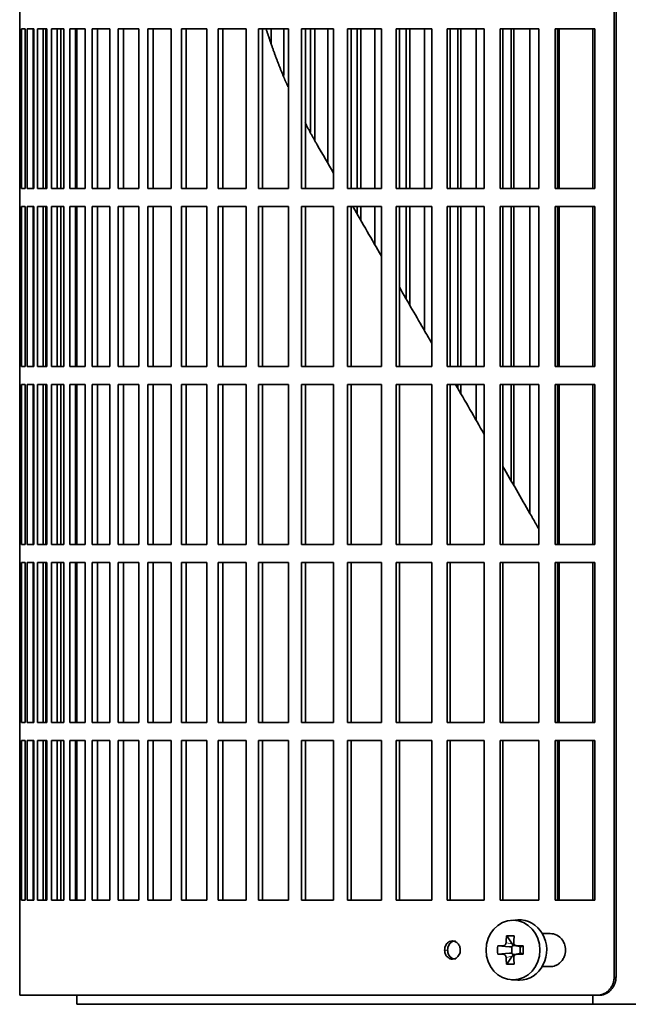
# Model space of a CAD drawing. Header units: millimetres. Extents: x 455 to 1347, y -2538 to 1816.
# Tile 15 of 33: x 461 to 562, y -567 to -404. Entities that reach past the tile are written whole.
import ezdxf

# ---------------------------------------------------------------- set-up
doc = ezdxf.new("R2010")
doc.units = ezdxf.units.MM
for name, color, linetype in [('M5X8_UNI7687', 7, 'Continuous'), ('VSI344-454_FILTR', 7, 'Continuous'), ('VSI344-454_SUPPO', 7, 'Continuous')]:
    doc.layers.add(name, color=color, linetype=linetype)

# ---------------------------------------------------------------- blocks, each defined once
blk = doc.blocks.new('SE')
at = {"layer": 'M5X8_UNI7687', "color": 7, "linetype": 'Continuous', "lineweight": 35}
for p, q in [((544.07, -552.94), (543.01, -553.01)), ((542.23, -555.59), (543.14, -556.9)), ((540.74, -557.24), (542.69, -557.39)), ((543.11, -558.49), (543.11, -557.36)), ((543.28, -557.18), (543.77, -557.18)), ((543.76, -557.2), (544.52, -557.4)), ((544.47, -557.38), (544.47, -558.47)), ((544.97, -557.24), (544.56, -557.39)), ((540.74, -558.62), (542.69, -558.46)), ((542.23, -560.26), (543.14, -558.96)), ((543.79, -558.68), (543.28, -558.68)), ((544.52, -558.46), (543.76, -558.65)), ((544.97, -558.62), (544.56, -558.46)), ((543.01, -562.85), (544.07, -562.92))]:
    blk.add_line(p, q, dxfattribs=at)
at = {"layer": 'M5X8_UNI7687', "color": 4, "linetype": 'Continuous', "lineweight": 9}
for p, q in [((542.69, -557.39), (541.68, -557.22)), ((542.13, -556.72), (543.14, -556.9)), ((543.87, -557.22), (544.56, -557.39)), ((541.68, -558.64), (542.69, -558.46)), ((543.14, -558.96), (542.13, -559.14)), ((544.56, -558.46), (543.87, -558.64))]:
    blk.add_line(p, q, dxfattribs=at)
at = {"layer": 'M5X8_UNI7687', "color": 7, "linetype": 'Continuous', "lineweight": 35}
for centre, radius, start, end in [((551.32, -557.93), 10.6, 176.2556, 183.7444), ((495.62, -557.93), 49.36, 359.1963, 0.8037)]:
    blk.add_arc(centre, radius, start, end, dxfattribs=at)
blk.add_ellipse((543.28, -557.93), major_axis=(0, -4.93), ratio=0.906308, dxfattribs=at)
for centre, major_axis, ratio, start_param, end_param in [((544.34, -557.93), (0, -5), 0.906308, 0, 3.201231), ((547.09, -557.93), (0, 10), 0.5, 1.335108, 1.449667), ((546.02, -560.99), (-8.86, 2.7), 0.529916, -1.123958, -0.974266), ((546.81, -557.93), (0, 10), 0.34202, 1.335108, 1.449667), ((546.95, -558.08), (-9.99, 0.37), 0.07899, -1.011873, -0.897313), ((542.68, -556.89), (0.85, -0.111), 0.58208, 4.795805, 5.314006), ((542.88, -556.93), (0.019, -0.502), 0.906042, 0.483343, 1.010141), ((542.68, -556.89), (0.561, -0.512), 0.450112, 0.58713, 1.105331), ((546.95, -558.08), (-9.99, 0.37), 0.07899, -1.36869, -1.254131), ((544.56, -556.89), (0.03, 0.507), 0.355475, 3.073309, 3.29989), ((546.95, -557.77), (-9.99, -0.37), 0.07899, 0.897313, 1.011873), ((547.09, -557.93), (0, -10), 0.5, -1.449667, -1.335108), ((542.68, -558.96), (0.85, 0.111), 0.58208, 0.96918, 1.487381), ((542.88, -558.93), (0.019, 0.502), 0.906042, 5.273044, 5.799842), ((542.68, -558.96), (0.561, 0.512), 0.450112, 5.177855, 5.696055), ((546.81, -557.93), (0, -10), 0.34202, -1.449667, -1.335108), ((546.95, -557.77), (-9.99, -0.37), 0.07899, 1.254131, 1.36869), ((544.56, -558.96), (0.03, -0.507), 0.355475, 2.983295, 3.209876), ((546.02, -554.86), (-8.86, -2.7), 0.529916, 0.974266, 1.123958), ((544.34, -557.93), (0, -5), 0.906308, 6.223547, 6.283185)]:
    blk.add_ellipse(centre, major_axis=major_axis, ratio=ratio, start_param=start_param, end_param=end_param, dxfattribs=at)
for points in [[(541.68, -557.22), (541.69, -557.22), (541.72, -557.22), (541.76, -557.21), (541.8, -557.2), (541.84, -557.18), (541.88, -557.16), (541.92, -557.13), (541.95, -557.1), (541.99, -557.07), (542.02, -557.03), (542.04, -556.99), (542.07, -556.95), (542.09, -556.91), (542.1, -556.86), (542.12, -556.82), (542.12, -556.77), (542.13, -556.74), (542.13, -556.72)], [(543.42, -556.72), (543.42, -556.74), (543.42, -556.77), (543.42, -556.82), (543.43, -556.86), (543.44, -556.91), (543.46, -556.95), (543.48, -556.99), (543.51, -557.03), (543.54, -557.07), (543.57, -557.1), (543.61, -557.13), (543.65, -557.16), (543.69, -557.18), (543.73, -557.2), (543.77, -557.21), (543.82, -557.22), (543.85, -557.22), (543.87, -557.22)], [(542.13, -559.14), (542.13, -559.12), (542.12, -559.08), (542.12, -559.04), (542.1, -558.99), (542.09, -558.95), (542.07, -558.9), (542.04, -558.86), (542.02, -558.82), (541.99, -558.78), (541.95, -558.75), (541.92, -558.72), (541.88, -558.7), (541.84, -558.68), (541.8, -558.66), (541.76, -558.65), (541.72, -558.64), (541.69, -558.64), (541.68, -558.64)], [(543.87, -558.64), (543.85, -558.64), (543.82, -558.64), (543.77, -558.65), (543.73, -558.66), (543.69, -558.68), (543.65, -558.7), (543.61, -558.72), (543.57, -558.75), (543.54, -558.78), (543.51, -558.82), (543.48, -558.86), (543.46, -558.9), (543.44, -558.95), (543.43, -558.99), (543.42, -559.04), (543.42, -559.08), (543.42, -559.12), (543.42, -559.14)]]:
    blk.add_open_spline(points, degree=3, dxfattribs=at)
at = {"layer": 'VSI344-454_FILTR', "color": 7, "linetype": 'Continuous', "lineweight": 35}
for p, q in [((560.04, -562.43), (560.04, -291.43)), ((560.36, -562.43), (560.36, -291.43)), ((461.48, -402.18), (461.48, -405.18)), ((461.48, -405.18), (461.61, -405.18)), ((461.49, -431.68), (461.49, -405.18)), ((461.61, -431.68), (461.61, -405.18)), ((461.77, -405.18), (462.38, -405.18)), ((461.77, -431.68), (461.77, -405.18)), ((462.38, -431.68), (462.38, -405.18)), ((462.74, -405.18), (463.84, -405.18)), ((462.74, -431.68), (462.74, -405.18)), ((463.73, -431.68), (463.73, -405.18)), ((463.84, -431.68), (463.84, -405.18)), ((464.41, -405.18), (465.99, -405.18)), ((464.41, -431.68), (464.41, -405.18)), ((465.39, -431.68), (465.39, -405.18)), ((465.82, -431.68), (465.82, -405.18)), ((465.99, -431.68), (465.99, -405.18)), ((466.77, -405.18), (468.82, -405.18)), ((466.77, -431.68), (466.77, -405.18)), ((467.72, -431.68), (467.72, -405.18)), ((468.29, -431.68), (468.29, -405.18)), ((468.82, -431.68), (468.82, -405.18)), ((469.79, -405.18), (472.32, -405.18)), ((469.79, -431.68), (469.79, -405.18)), ((470.73, -431.68), (470.73, -405.18)), ((472.32, -431.68), (472.32, -405.18)), ((473.48, -405.18), (476.45, -405.18)), ((473.48, -431.68), (473.48, -405.18)), ((474.39, -431.68), (474.39, -405.18)), ((476.45, -431.68), (476.45, -405.18)), ((477.81, -405.18), (481.22, -405.18)), ((477.81, -431.68), (477.81, -405.18)), ((478.68, -431.68), (478.68, -405.18)), ((481.22, -431.68), (481.22, -405.18)), ((482.75, -405.18), (486.59, -405.18)), ((482.75, -431.68), (482.75, -405.18)), ((483.59, -431.68), (483.59, -405.18)), ((486.59, -431.68), (486.59, -405.18)), ((488.3, -405.18), (492.53, -405.18)), ((488.3, -431.68), (488.3, -405.18)), ((489.1, -431.68), (489.1, -405.18)), ((492.53, -431.68), (492.53, -405.18)), ((494.41, -405.18), (499.02, -405.18)), ((494.41, -431.68), (494.41, -405.18)), ((495.16, -431.68), (495.16, -405.18)), ((499.02, -431.68), (499.02, -405.18)), ((501.06, -405.18), (506.03, -405.18)), ((501.06, -431.68), (501.06, -405.18)), ((501.76, -431.68), (501.76, -405.18)), ((503.2, -407.62), (503.2, -405.18)), ((505.26, -412.92), (505.26, -405.18)), ((506.03, -431.68), (506.03, -405.18)), ((508.21, -405.18), (513.52, -405.18)), ((508.21, -431.68), (508.21, -405.18)), ((508.87, -431.68), (508.87, -405.18)), ((509.72, -422.32), (509.72, -405.18)), ((510.4, -423.64), (510.4, -405.18)), ((512.6, -427.52), (512.6, -405.18)), ((513.52, -431.68), (513.52, -405.18)), ((515.84, -405.18), (521.46, -405.18)), ((515.84, -431.68), (515.84, -405.18)), ((516.44, -431.68), (516.44, -405.18)), ((517.44, -431.68), (517.44, -405.18)), ((518.07, -431.68), (518.07, -405.18)), ((520.39, -431.68), (520.39, -405.18)), ((521.46, -431.68), (521.46, -405.18)), ((523.9, -405.18), (529.8, -405.18)), ((523.9, -431.68), (523.9, -405.18)), ((524.45, -431.68), (524.45, -405.18)), ((525.58, -431.68), (525.58, -405.18)), ((526.15, -431.68), (526.15, -405.18)), ((528.6, -431.68), (528.6, -405.18)), ((529.8, -431.68), (529.8, -405.18)), ((532.36, -405.18), (538.51, -405.18)), ((532.36, -431.68), (532.36, -405.18)), ((532.84, -431.68), (532.84, -405.18)), ((534.11, -431.68), (534.11, -405.18)), ((534.63, -431.68), (534.63, -405.18)), ((537.18, -431.68), (537.18, -405.18)), ((538.51, -431.68), (538.51, -405.18)), ((541.17, -405.18), (547.54, -405.18)), ((541.17, -431.68), (541.17, -405.18)), ((541.59, -431.68), (541.59, -405.18)), ((542.99, -431.68), (542.99, -405.18)), ((543.44, -431.68), (543.44, -405.18)), ((546.08, -431.68), (546.08, -405.18)), ((547.54, -431.68), (547.54, -405.18)), ((550.29, -405.18), (556.86, -405.18)), ((550.29, -431.68), (550.29, -405.18)), ((550.65, -431.68), (550.65, -405.18)), ((556.86, -431.68), (556.86, -405.18)), ((461.48, -431.68), (461.61, -431.68)), ((461.48, -431.68), (461.48, -434.68)), ((461.77, -431.68), (462.38, -431.68)), ((462.74, -431.68), (463.84, -431.68)), ((464.41, -431.68), (465.99, -431.68)), ((466.77, -431.68), (468.82, -431.68)), ((469.79, -431.68), (472.32, -431.68)), ((473.48, -431.68), (476.45, -431.68)), ((477.81, -431.68), (481.22, -431.68)), ((482.75, -431.68), (486.59, -431.68)), ((488.3, -431.68), (492.53, -431.68)), ((494.41, -431.68), (499.02, -431.68)), ((501.06, -431.68), (506.03, -431.68)), ((508.21, -431.68), (513.52, -431.68)), ((515.84, -431.68), (521.46, -431.68)), ((523.9, -431.68), (529.8, -431.68)), ((532.36, -431.68), (538.51, -431.68)), ((541.17, -431.68), (547.54, -431.68)), ((550.29, -431.68), (556.86, -431.68)), ((461.48, -434.68), (461.61, -434.68)), ((461.49, -461.18), (461.49, -434.68)), ((461.61, -461.18), (461.61, -434.68)), ((461.77, -434.68), (462.38, -434.68)), ((461.77, -461.18), (461.77, -434.68)), ((462.38, -461.18), (462.38, -434.68)), ((462.74, -434.68), (463.84, -434.68)), ((462.74, -461.18), (462.74, -434.68)), ((463.73, -461.18), (463.73, -434.68)), ((463.84, -461.18), (463.84, -434.68)), ((464.41, -434.68), (465.99, -434.68)), ((464.41, -461.18), (464.41, -434.68)), ((465.39, -461.18), (465.39, -434.68)), ((465.82, -461.18), (465.82, -434.68)), ((465.99, -461.18), (465.99, -434.68)), ((466.77, -434.68), (468.82, -434.68)), ((466.77, -461.18), (466.77, -434.68)), ((467.72, -461.18), (467.72, -434.68)), ((468.29, -461.18), (468.29, -434.68)), ((468.82, -461.18), (468.82, -434.68)), ((469.79, -434.68), (472.32, -434.68)), ((469.79, -461.18), (469.79, -434.68)), ((470.73, -461.18), (470.73, -434.68)), ((472.32, -461.18), (472.32, -434.68)), ((473.48, -434.68), (476.45, -434.68)), ((473.48, -461.18), (473.48, -434.68)), ((474.39, -461.18), (474.39, -434.68)), ((476.45, -461.18), (476.45, -434.68)), ((477.81, -434.68), (481.22, -434.68)), ((477.81, -461.18), (477.81, -434.68)), ((478.68, -461.18), (478.68, -434.68)), ((481.22, -461.18), (481.22, -434.68)), ((482.75, -434.68), (486.59, -434.68)), ((482.75, -461.18), (482.75, -434.68)), ((483.59, -461.18), (483.59, -434.68)), ((486.59, -461.18), (486.59, -434.68)), ((488.3, -434.68), (492.53, -434.68)), ((488.3, -461.18), (488.3, -434.68)), ((489.1, -461.18), (489.1, -434.68)), ((492.53, -461.18), (492.53, -434.68)), ((494.41, -434.68), (499.02, -434.68)), ((494.41, -461.18), (494.41, -434.68)), ((495.16, -461.18), (495.16, -434.68)), ((499.02, -461.18), (499.02, -434.68)), ((501.06, -434.68), (506.03, -434.68)), ((501.06, -461.18), (501.06, -434.68)), ((501.76, -461.18), (501.76, -434.68)), ((506.03, -461.18), (506.03, -434.68)), ((508.21, -434.68), (513.52, -434.68)), ((508.21, -461.18), (508.21, -434.68)), ((508.87, -461.18), (508.87, -434.68)), ((513.52, -461.18), (513.52, -434.68)), ((515.84, -434.68), (521.46, -434.68)), ((515.84, -461.18), (515.84, -434.68)), ((516.44, -461.18), (516.44, -434.68)), ((517.44, -435.9), (517.44, -434.68)), ((518.07, -436.99), (518.07, -434.68)), ((520.39, -441.02), (520.39, -434.68)), ((521.46, -461.18), (521.46, -434.68)), ((523.9, -434.68), (529.8, -434.68)), ((523.9, -461.18), (523.9, -434.68)), ((524.45, -461.18), (524.45, -434.68)), ((525.58, -450.01), (525.58, -434.68)), ((526.15, -451.01), (526.15, -434.68)), ((528.6, -455.24), (528.6, -434.68)), ((529.8, -461.18), (529.8, -434.68)), ((532.36, -434.68), (538.51, -434.68)), ((532.36, -461.18), (532.36, -434.68)), ((532.84, -461.18), (532.84, -434.68)), ((534.11, -461.18), (534.11, -434.68)), ((534.63, -461.18), (534.63, -434.68)), ((537.18, -461.18), (537.18, -434.68)), ((538.51, -461.18), (538.51, -434.68)), ((541.17, -434.68), (547.54, -434.68)), ((541.17, -461.18), (541.17, -434.68)), ((541.59, -461.18), (541.59, -434.68)), ((542.99, -461.18), (542.99, -434.68)), ((543.44, -461.18), (543.44, -434.68)), ((546.08, -461.18), (546.08, -434.68)), ((547.54, -461.18), (547.54, -434.68)), ((550.29, -434.68), (556.86, -434.68)), ((550.29, -461.18), (550.29, -434.68)), ((550.65, -461.18), (550.65, -434.68)), ((556.86, -461.18), (556.86, -434.68)), ((461.48, -461.18), (461.61, -461.18)), ((461.48, -461.18), (461.48, -464.18)), ((461.77, -461.18), (462.38, -461.18)), ((462.74, -461.18), (463.84, -461.18)), ((464.41, -461.18), (465.99, -461.18)), ((466.77, -461.18), (468.82, -461.18)), ((469.79, -461.18), (472.32, -461.18)), ((473.48, -461.18), (476.45, -461.18)), ((477.81, -461.18), (481.22, -461.18)), ((482.75, -461.18), (486.59, -461.18)), ((488.3, -461.18), (492.53, -461.18)), ((494.41, -461.18), (499.02, -461.18)), ((501.06, -461.18), (506.03, -461.18)), ((508.21, -461.18), (513.52, -461.18)), ((515.84, -461.18), (521.46, -461.18)), ((523.9, -461.18), (529.8, -461.18)), ((532.36, -461.18), (538.51, -461.18)), ((541.17, -461.18), (547.54, -461.18)), ((550.29, -461.18), (556.86, -461.18)), ((461.48, -464.18), (461.61, -464.18)), ((461.49, -490.68), (461.49, -464.18)), ((461.61, -490.68), (461.61, -464.18)), ((461.77, -464.18), (462.38, -464.18)), ((461.77, -490.68), (461.77, -464.18)), ((462.38, -490.68), (462.38, -464.18)), ((462.74, -464.18), (463.84, -464.18)), ((462.74, -490.68), (462.74, -464.18)), ((463.73, -490.68), (463.73, -464.18)), ((463.84, -490.68), (463.84, -464.18)), ((464.41, -464.18), (465.99, -464.18)), ((464.41, -490.68), (464.41, -464.18)), ((465.39, -490.68), (465.39, -464.18)), ((465.82, -490.68), (465.82, -464.18)), ((465.99, -490.68), (465.99, -464.18)), ((466.77, -464.18), (468.82, -464.18)), ((466.77, -490.68), (466.77, -464.18)), ((467.72, -490.68), (467.72, -464.18)), ((468.29, -490.68), (468.29, -464.18)), ((468.82, -490.68), (468.82, -464.18)), ((469.79, -464.18), (472.32, -464.18)), ((469.79, -490.68), (469.79, -464.18)), ((470.73, -490.68), (470.73, -464.18)), ((472.32, -490.68), (472.32, -464.18)), ((473.48, -464.18), (476.45, -464.18)), ((473.48, -490.68), (473.48, -464.18)), ((474.39, -490.68), (474.39, -464.18)), ((476.45, -490.68), (476.45, -464.18)), ((477.81, -464.18), (481.22, -464.18)), ((477.81, -490.68), (477.81, -464.18)), ((478.68, -490.68), (478.68, -464.18)), ((481.22, -490.68), (481.22, -464.18)), ((482.75, -464.18), (486.59, -464.18)), ((482.75, -490.68), (482.75, -464.18)), ((483.59, -490.68), (483.59, -464.18)), ((486.59, -490.68), (486.59, -464.18)), ((488.3, -464.18), (492.53, -464.18)), ((488.3, -490.68), (488.3, -464.18)), ((489.1, -490.68), (489.1, -464.18)), ((492.53, -490.68), (492.53, -464.18)), ((494.41, -464.18), (499.02, -464.18)), ((494.41, -490.68), (494.41, -464.18)), ((495.16, -490.68), (495.16, -464.18)), ((499.02, -490.68), (499.02, -464.18)), ((501.06, -464.18), (506.03, -464.18)), ((501.06, -490.68), (501.06, -464.18)), ((501.76, -490.68), (501.76, -464.18)), ((506.03, -490.68), (506.03, -464.18)), ((508.21, -464.18), (513.52, -464.18)), ((508.21, -490.68), (508.21, -464.18)), ((508.87, -490.68), (508.87, -464.18)), ((513.52, -490.68), (513.52, -464.18)), ((515.84, -464.18), (521.46, -464.18)), ((515.84, -490.68), (515.84, -464.18)), ((516.44, -490.68), (516.44, -464.18)), ((521.46, -490.68), (521.46, -464.18)), ((523.9, -464.18), (529.8, -464.18)), ((523.9, -490.68), (523.9, -464.18)), ((524.45, -490.68), (524.45, -464.18)), ((529.8, -490.68), (529.8, -464.18)), ((532.36, -464.18), (538.51, -464.18)), ((532.36, -490.68), (532.36, -464.18)), ((532.84, -490.68), (532.84, -464.18)), ((534.11, -464.79), (534.11, -464.18)), ((534.63, -465.68), (534.63, -464.18)), ((537.18, -470.09), (537.18, -464.18)), ((538.51, -490.68), (538.51, -464.18)), ((541.17, -464.18), (547.54, -464.18)), ((541.17, -490.68), (541.17, -464.18)), ((541.59, -490.68), (541.59, -464.18)), ((542.99, -480.17), (542.99, -464.18)), ((543.44, -480.95), (543.44, -464.18)), ((546.08, -485.52), (546.08, -464.18)), ((547.54, -490.68), (547.54, -464.18)), ((550.29, -464.18), (556.86, -464.18)), ((550.29, -490.68), (550.29, -464.18)), ((550.65, -490.68), (550.65, -464.18)), ((556.86, -490.68), (556.86, -464.18)), ((461.48, -490.68), (461.61, -490.68)), ((461.48, -490.68), (461.48, -493.68)), ((461.77, -490.68), (462.38, -490.68)), ((462.74, -490.68), (463.84, -490.68)), ((464.41, -490.68), (465.99, -490.68)), ((466.77, -490.68), (468.82, -490.68)), ((469.79, -490.68), (472.32, -490.68)), ((473.48, -490.68), (476.45, -490.68)), ((477.81, -490.68), (481.22, -490.68)), ((482.75, -490.68), (486.59, -490.68)), ((488.3, -490.68), (492.53, -490.68)), ((494.41, -490.68), (499.02, -490.68)), ((501.06, -490.68), (506.03, -490.68)), ((508.21, -490.68), (513.52, -490.68)), ((515.84, -490.68), (521.46, -490.68)), ((523.9, -490.68), (529.8, -490.68)), ((532.36, -490.68), (538.51, -490.68)), ((541.17, -490.68), (547.54, -490.68)), ((550.29, -490.68), (556.86, -490.68)), ((461.48, -493.68), (461.61, -493.68)), ((461.49, -520.18), (461.49, -493.68)), ((461.61, -520.18), (461.61, -493.68)), ((461.77, -493.68), (462.38, -493.68)), ((461.77, -520.18), (461.77, -493.68)), ((462.38, -520.18), (462.38, -493.68)), ((462.74, -493.68), (463.84, -493.68)), ((462.74, -520.18), (462.74, -493.68)), ((463.73, -520.18), (463.73, -493.68)), ((463.84, -520.18), (463.84, -493.68)), ((464.41, -493.68), (465.99, -493.68)), ((464.41, -520.18), (464.41, -493.68)), ((465.39, -520.18), (465.39, -493.68)), ((465.82, -520.18), (465.82, -493.68)), ((465.99, -520.18), (465.99, -493.68)), ((466.77, -493.68), (468.82, -493.68)), ((466.77, -520.18), (466.77, -493.68)), ((467.72, -520.18), (467.72, -493.68)), ((468.29, -520.18), (468.29, -493.68)), ((468.82, -520.18), (468.82, -493.68)), ((469.79, -493.68), (472.32, -493.68)), ((469.79, -520.18), (469.79, -493.68)), ((470.73, -520.18), (470.73, -493.68)), ((472.32, -520.18), (472.32, -493.68)), ((473.48, -493.68), (476.45, -493.68)), ((473.48, -520.18), (473.48, -493.68)), ((474.39, -520.18), (474.39, -493.68)), ((476.45, -520.18), (476.45, -493.68)), ((477.81, -493.68), (481.22, -493.68)), ((477.81, -520.18), (477.81, -493.68)), ((478.68, -520.18), (478.68, -493.68)), ((481.22, -520.18), (481.22, -493.68)), ((482.75, -493.68), (486.59, -493.68)), ((482.75, -520.18), (482.75, -493.68)), ((483.59, -520.18), (483.59, -493.68)), ((486.59, -520.18), (486.59, -493.68)), ((488.3, -493.68), (492.53, -493.68)), ((488.3, -520.18), (488.3, -493.68)), ((489.1, -520.18), (489.1, -493.68)), ((492.53, -520.18), (492.53, -493.68)), ((494.41, -493.68), (499.02, -493.68)), ((494.41, -520.18), (494.41, -493.68)), ((495.16, -520.18), (495.16, -493.68)), ((499.02, -520.18), (499.02, -493.68)), ((501.06, -493.68), (506.03, -493.68)), ((501.06, -520.18), (501.06, -493.68)), ((501.76, -520.18), (501.76, -493.68)), ((506.03, -520.18), (506.03, -493.68)), ((508.21, -493.68), (513.52, -493.68)), ((508.21, -520.18), (508.21, -493.68)), ((508.87, -520.18), (508.87, -493.68)), ((513.52, -520.18), (513.52, -493.68)), ((515.84, -493.68), (521.46, -493.68)), ((515.84, -520.18), (515.84, -493.68)), ((516.44, -520.18), (516.44, -493.68)), ((521.46, -520.18), (521.46, -493.68)), ((523.9, -493.68), (529.8, -493.68)), ((523.9, -520.18), (523.9, -493.68)), ((524.45, -520.18), (524.45, -493.68)), ((529.8, -520.18), (529.8, -493.68)), ((532.36, -493.68), (538.51, -493.68)), ((532.36, -520.18), (532.36, -493.68)), ((532.84, -520.18), (532.84, -493.68)), ((538.51, -520.18), (538.51, -493.68)), ((541.17, -493.68), (547.54, -493.68)), ((541.17, -520.18), (541.17, -493.68)), ((541.59, -520.18), (541.59, -493.68)), ((547.54, -520.18), (547.54, -493.68)), ((550.29, -493.68), (556.86, -493.68)), ((550.29, -520.18), (550.29, -493.68)), ((550.65, -520.18), (550.65, -493.68)), ((556.86, -520.18), (556.86, -493.68)), ((461.48, -520.18), (461.61, -520.18)), ((461.48, -520.18), (461.48, -523.18)), ((461.77, -520.18), (462.38, -520.18)), ((462.74, -520.18), (463.84, -520.18)), ((464.41, -520.18), (465.99, -520.18)), ((466.77, -520.18), (468.82, -520.18)), ((469.79, -520.18), (472.32, -520.18)), ((473.48, -520.18), (476.45, -520.18)), ((477.81, -520.18), (481.22, -520.18)), ((482.75, -520.18), (486.59, -520.18)), ((488.3, -520.18), (492.53, -520.18)), ((494.41, -520.18), (499.02, -520.18)), ((501.06, -520.18), (506.03, -520.18)), ((508.21, -520.18), (513.52, -520.18)), ((515.84, -520.18), (521.46, -520.18)), ((523.9, -520.18), (529.8, -520.18)), ((532.36, -520.18), (538.51, -520.18)), ((541.17, -520.18), (547.54, -520.18)), ((550.29, -520.18), (556.86, -520.18)), ((461.48, -523.18), (461.61, -523.18)), ((461.49, -549.68), (461.49, -523.18)), ((461.61, -549.68), (461.61, -523.18)), ((461.77, -523.18), (462.38, -523.18)), ((461.77, -549.68), (461.77, -523.18)), ((462.38, -549.68), (462.38, -523.18)), ((462.74, -523.18), (463.84, -523.18)), ((462.74, -549.68), (462.74, -523.18)), ((463.73, -549.68), (463.73, -523.18)), ((463.84, -549.68), (463.84, -523.18)), ((464.41, -523.18), (465.99, -523.18)), ((464.41, -549.68), (464.41, -523.18)), ((465.39, -549.68), (465.39, -523.18)), ((465.82, -549.68), (465.82, -523.18)), ((465.99, -549.68), (465.99, -523.18)), ((466.77, -523.18), (468.82, -523.18)), ((466.77, -549.68), (466.77, -523.18)), ((467.72, -549.68), (467.72, -523.18)), ((468.29, -549.68), (468.29, -523.18)), ((468.82, -549.68), (468.82, -523.18)), ((469.79, -523.18), (472.32, -523.18)), ((469.79, -549.68), (469.79, -523.18)), ((470.73, -549.68), (470.73, -523.18)), ((472.32, -549.68), (472.32, -523.18)), ((473.48, -523.18), (476.45, -523.18)), ((473.48, -549.68), (473.48, -523.18)), ((474.39, -549.68), (474.39, -523.18)), ((476.45, -549.68), (476.45, -523.18)), ((477.81, -523.18), (481.22, -523.18)), ((477.81, -549.68), (477.81, -523.18)), ((478.68, -549.68), (478.68, -523.18)), ((481.22, -549.68), (481.22, -523.18)), ((482.75, -523.18), (486.59, -523.18)), ((482.75, -549.68), (482.75, -523.18)), ((483.59, -549.68), (483.59, -523.18)), ((486.59, -549.68), (486.59, -523.18)), ((488.3, -523.18), (492.53, -523.18)), ((488.3, -549.68), (488.3, -523.18)), ((489.1, -549.68), (489.1, -523.18)), ((492.53, -549.68), (492.53, -523.18)), ((494.41, -523.18), (499.02, -523.18)), ((494.41, -549.68), (494.41, -523.18)), ((495.16, -549.68), (495.16, -523.18)), ((499.02, -549.68), (499.02, -523.18)), ((501.06, -523.18), (506.03, -523.18)), ((501.06, -549.68), (501.06, -523.18)), ((501.76, -549.68), (501.76, -523.18)), ((506.03, -549.68), (506.03, -523.18)), ((508.21, -523.18), (513.52, -523.18)), ((508.21, -549.68), (508.21, -523.18)), ((508.87, -549.68), (508.87, -523.18)), ((513.52, -549.68), (513.52, -523.18)), ((515.84, -523.18), (521.46, -523.18)), ((515.84, -549.68), (515.84, -523.18)), ((516.44, -549.68), (516.44, -523.18)), ((521.46, -549.68), (521.46, -523.18)), ((523.9, -523.18), (529.8, -523.18)), ((523.9, -549.68), (523.9, -523.18)), ((524.45, -549.68), (524.45, -523.18)), ((529.8, -549.68), (529.8, -523.18)), ((532.36, -523.18), (538.51, -523.18)), ((532.36, -549.68), (532.36, -523.18)), ((532.84, -549.68), (532.84, -523.18)), ((538.51, -549.68), (538.51, -523.18)), ((541.17, -523.18), (547.54, -523.18)), ((541.17, -549.68), (541.17, -523.18)), ((541.59, -549.68), (541.59, -523.18)), ((547.54, -549.68), (547.54, -523.18)), ((550.29, -523.18), (556.86, -523.18)), ((550.29, -549.68), (550.29, -523.18)), ((550.65, -549.68), (550.65, -523.18)), ((556.86, -549.68), (556.86, -523.18)), ((461.48, -549.68), (461.61, -549.68)), ((461.48, -549.68), (461.48, -565.43)), ((461.77, -549.68), (462.38, -549.68)), ((462.74, -549.68), (463.84, -549.68)), ((464.41, -549.68), (465.99, -549.68)), ((466.77, -549.68), (468.82, -549.68)), ((469.79, -549.68), (472.32, -549.68)), ((473.48, -549.68), (476.45, -549.68)), ((477.81, -549.68), (481.22, -549.68)), ((482.75, -549.68), (486.59, -549.68)), ((488.3, -549.68), (492.53, -549.68)), ((494.41, -549.68), (499.02, -549.68)), ((501.06, -549.68), (506.03, -549.68)), ((508.21, -549.68), (513.52, -549.68)), ((515.84, -549.68), (521.46, -549.68)), ((523.9, -549.68), (529.8, -549.68)), ((532.36, -549.68), (538.51, -549.68)), ((541.17, -549.68), (547.54, -549.68)), ((550.29, -549.68), (556.86, -549.68)), ((549.44, -555.18), (548.12, -555.18)), ((548.12, -560.68), (549.44, -560.68)), ((557.2, -565.43), (461.48, -565.43)), ((557.52, -565.43), (557.2, -565.43))]:
    blk.add_line(p, q, dxfattribs=at)
at = {"layer": 'VSI344-454_FILTR', "color": 4, "linetype": 'Continuous', "lineweight": 9}
for p, q in [((531.94, -557.93), (532.44, -557.93)), ((560.36, -562.43), (560.04, -562.43))]:
    blk.add_line(p, q, dxfattribs=at)
at = {"layer": 'VSI344-454_FILTR', "color": 7, "linetype": 'Continuous', "lineweight": 35}
for points, knots in [([(531.94, -557.93), (531.95, -557.8), (531.96, -557.53), (532.11, -557.16), (532.35, -556.79), (532.74, -556.5), (533.24, -556.39), (533.75, -556.51), (534.18, -556.84), (534.48, -557.34), (534.52, -557.73), (534.54, -557.93)], [0, 0, 0, 0, 0.084454, 0.168831, 0.25477, 0.378375, 0.501304, 0.626685, 0.750981, 0.875806, 1, 1, 1, 1]), ([(533.73, -556.43), (533.57, -556.43), (533.23, -556.5), (532.85, -556.79), (532.61, -557.16), (532.46, -557.53), (532.45, -557.8), (532.44, -557.93)], [0.5001436, 0.5001436, 0.5001436, 0.5001436, 0.6219592, 0.7454545, 0.8313176, 0.915596, 1, 1, 1, 1]), ([(549.44, -560.68), (549.58, -560.67), (549.87, -560.66), (550.3, -560.53), (550.71, -560.32), (551.1, -560.03), (551.48, -559.61), (551.86, -558.93), (552.05, -557.95), (551.88, -556.99), (551.41, -556.1), (550.61, -555.34), (549.82, -555.23), (549.44, -555.18)], [0, 0, 0, 0, 0.053459, 0.108873, 0.166241, 0.225564, 0.286842, 0.368684, 0.501097, 0.624779, 0.701219, 0.857925, 1, 1, 1, 1]), ([(534.54, -557.93), (534.53, -558.06), (534.51, -558.33), (534.37, -558.69), (534.12, -559.06), (533.73, -559.35), (533.23, -559.47), (532.72, -559.35), (532.29, -559.01), (531.99, -558.52), (531.96, -558.12), (531.94, -557.93)], [0, 0, 0, 0, 0.084454, 0.168831, 0.25477, 0.378375, 0.501304, 0.626685, 0.750981, 0.875806, 1, 1, 1, 1]), ([(532.44, -557.93), (532.45, -558.06), (532.46, -558.32), (532.6, -558.68), (532.84, -559.05), (533.22, -559.35), (533.56, -559.43), (533.73, -559.43), (533.73, -559.43)], [0, 0, 0, 0, 0.0839215, 0.1651632, 0.2496847, 0.3738706, 0.4991399, 0.5001436, 0.5001436, 0.5001436, 0.5001436]), ([(557.2, -565.43), (557.26, -565.43), (557.36, -565.42), (557.52, -565.41), (557.68, -565.39), (557.83, -565.35), (557.99, -565.31), (558.14, -565.26), (558.41, -565.15), (558.79, -564.94), (559.22, -564.56), (559.58, -564.11), (559.8, -563.67), (559.93, -563.3), (559.99, -563.01), (560.04, -562.72), (560.04, -562.53), (560.04, -562.43)], [0, 0, 0, 0, 0.036074, 0.071835, 0.107394, 0.142867, 0.178369, 0.214015, 0.24992, 0.375515, 0.499618, 0.623903, 0.749864, 0.812552, 0.874725, 0.937001, 1, 1, 1, 1]), ([(560.36, -562.43), (560.36, -562.48), (560.35, -562.6), (560.34, -562.77), (560.32, -562.93), (560.29, -563.1), (560.25, -563.26), (560.2, -563.42), (560.09, -563.71), (559.89, -564.11), (559.54, -564.56), (559.1, -564.94), (558.69, -565.17), (558.34, -565.3), (558.07, -565.38), (557.8, -565.42), (557.61, -565.42), (557.52, -565.43)], [0, 0, 0, 0, 0.03611, 0.071905, 0.107497, 0.143003, 0.178538, 0.214218, 0.250157, 0.376062, 0.500392, 0.624478, 0.750119, 0.812755, 0.874869, 0.937079, 1, 1, 1, 1])]:
    blk.add_open_spline(points, degree=3, knots=knots, dxfattribs=at)
at = {"layer": 'VSI344-454_SUPPO', "color": 7, "linetype": 'Continuous', "lineweight": 35}
for p, q in [((470.98, -431.68), (470.98, -405.18)), ((550.91, -431.68), (550.91, -405.18)), ((556.51, -431.68), (556.51, -405.18)), ((470.98, -461.18), (470.98, -434.68)), ((550.91, -461.18), (550.91, -434.68)), ((556.51, -461.18), (556.51, -434.68)), ((470.98, -490.68), (470.98, -464.18)), ((550.91, -490.68), (550.91, -464.18)), ((556.51, -490.68), (556.51, -464.18)), ((470.98, -520.18), (470.98, -493.68)), ((550.91, -520.18), (550.91, -493.68)), ((556.51, -520.18), (556.51, -493.68)), ((470.98, -549.68), (470.98, -523.18)), ((550.91, -549.68), (550.91, -523.18)), ((556.51, -549.68), (556.51, -523.18)), ((470.98, -566.93), (470.98, -565.43)), ((556.51, -566.93), (556.51, -565.43)), ((470.98, -566.93), (556.51, -566.93)), ((556.51, -566.93), (586.82, -566.93))]:
    blk.add_line(p, q, dxfattribs=at)
for points, degree, knots in [([(505.97, -414.83), (505.54, -413.86), (505.13, -412.87), (503.58, -409.1), (502.35, -405.21)], 2, [0.2087608, 0.2087608, 0.2087608, 0.25, 0.25, 0.4066844, 0.4066844, 0.4066844]), ([(529.8, -457.32), (529.43, -456.68), (527.65, -453.6), (525.86, -450.5), (524.45, -448.05)], 3, [0.4683721, 0.4683721, 0.4683721, 0.4683721, 0.5, 0.6198456, 0.6198456, 0.6198456, 0.6198456])]:
    blk.add_open_spline(points, degree=degree, knots=knots, dxfattribs=at)
for points, degree in [([(510.82, -424.44), (509.76, -422.61), (508.79, -420.74)], 2), ([(513.52, -429.12), (512.62, -427.57), (511.72, -426.01), (510.82, -424.44)], 3), ([(521.46, -442.87), (519.89, -440.15), (518.31, -437.42), (516.73, -434.68)], 3), ([(538.51, -472.41), (536.93, -469.67), (535.35, -466.93), (533.76, -464.18)], 3), ([(546.09, -485.54), (544.6, -482.95), (543.1, -480.35), (541.59, -477.74)], 3), ([(547.63, -488.28), (546.88, -486.9), (546.09, -485.54)], 2), ([(550.94, -494.81), (550.82, -494.55), (550.69, -494.29)], 2)]:
    blk.add_open_spline(points, degree=degree, dxfattribs=at)

msp = doc.modelspace()

# ---------------------------------------------------------------- block references
msp.add_blockref('SE', (0, 0))

doc.saveas('drawing.dxf')
